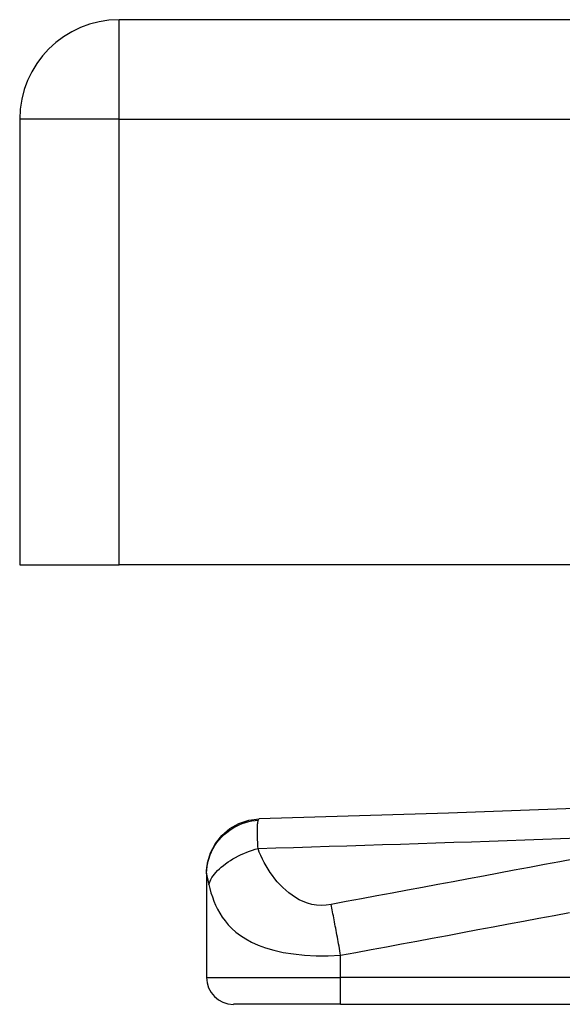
# Model space of a CAD drawing. Header units: inches. Extents: x 2.8 to 89.6, y 4.6 to 48.7.
# Tile 52 of 107: x 2.8 to 3.6, y 39 to 40.5. Entities that reach past the tile are written whole.
import ezdxf

# ---------------------------------------------------------------- set-up
doc = ezdxf.new("R2010")
doc.units = ezdxf.units.IN
doc.header["$MEASUREMENT"] = 0
doc.layers.add('Visible Edges(ANSI)', color=7, linetype='Continuous', lineweight=25)
doc.layers.add('Visible Tangent Edges(ANSI)', color=7, linetype='Continuous', lineweight=25)

msp = doc.modelspace()

# ---------------------------------------------------------------- linework, layer by layer
at = {"layer": 'Visible Edges(ANSI)'}
for p, q in [((18.5795, 40.4942), (2.9535, 40.4942)), ((2.8075, 40.3482), (2.8075, 39.6942)), ((2.8075, 39.6942), (2.9535, 39.6942)), ((18.5795, 39.6942), (2.9535, 39.6942)), ((3.0819, 39.242), (3.0819, 39.2408)), ((3.0819, 39.2408), (3.0819, 39.0887)), ((3.2787, 39.0494), (3.1213, 39.0494)), ((3.2787, 39.0494), (3.9278, 39.0494))]:
    msp.add_line(p, q, dxfattribs=at)
at = {"layer": 'Visible Edges(ANSI)', "flags": 128}
for points in [[(3.7153, 39.3402), (3.4371, 39.33), (3.1591, 39.3213)], [(3.0819, 39.242), (3.0833, 39.2572), (3.0877, 39.2718), (3.0948, 39.2854), (3.1044, 39.2973), (3.116, 39.3072), (3.1294, 39.3147), (3.1439, 39.3194), (3.1591, 39.3213)]]:
    msp.add_lwpolyline(points, dxfattribs=at)
at = {"layer": 'Visible Edges(ANSI)'}
for centre, radius, start, end in [((2.9535, 40.3482), 0.146, 90, 180), ((3.1213, 39.0887), 0.0394, 180, 270)]:
    msp.add_arc(centre, radius, start, end, dxfattribs=at)
at = {"layer": 'Visible Tangent Edges(ANSI)'}
for p, q in [((2.9535, 40.3482), (2.9535, 40.4942)), ((2.9535, 40.3482), (2.8075, 40.3482)), ((2.9535, 39.6942), (2.9535, 40.3482)), ((2.9535, 40.3482), (18.5795, 40.3482)), ((3.2787, 39.0887), (3.2787, 39.1213)), ((3.0819, 39.0887), (3.2787, 39.0887)), ((3.2787, 39.0494), (3.2787, 39.0887)), ((3.9278, 39.0887), (3.2787, 39.0887))]:
    msp.add_line(p, q, dxfattribs=at)
at = {"layer": 'Visible Tangent Edges(ANSI)', "flags": 128}
for points in [[(3.0819, 39.2408), (3.082, 39.2453), (3.0824, 39.2499), (3.0831, 39.2545), (3.0842, 39.2592), (3.0855, 39.2639), (3.0872, 39.2686), (3.0892, 39.2733), (3.0915, 39.2778), (3.0942, 39.2823), (3.0971, 39.2866), (3.1004, 39.2907), (3.1039, 39.2946), (3.1077, 39.2983), (3.1118, 39.3017), (3.116, 39.3049), (3.1204, 39.3077), (3.1249, 39.3103), (3.1296, 39.3125), (3.1343, 39.3145), (3.139, 39.3161), (3.1438, 39.3174), (3.1485, 39.3184), (3.1532, 39.3191), (3.1578, 39.3195)], [(3.1575, 39.2781), (3.1573, 39.2807), (3.1572, 39.2832), (3.1571, 39.2856), (3.157, 39.2879), (3.1569, 39.2902), (3.1569, 39.2924), (3.1568, 39.2945), (3.1567, 39.2965), (3.1567, 39.2984), (3.1567, 39.3003), (3.1566, 39.3021), (3.1566, 39.304), (3.1566, 39.3059), (3.1567, 39.3077), (3.1567, 39.3094), (3.1568, 39.311), (3.1568, 39.3124), (3.1569, 39.3138), (3.157, 39.315), (3.1572, 39.3161), (3.1573, 39.3171), (3.1575, 39.318), (3.1576, 39.3188), (3.1578, 39.3195)], [(3.1578, 39.3195), (3.1579, 39.3197), (3.1579, 39.3198), (3.158, 39.3199), (3.158, 39.3201), (3.1581, 39.3202), (3.1581, 39.3203), (3.1582, 39.3204), (3.1582, 39.3205), (3.1583, 39.3206), (3.1583, 39.3207), (3.1584, 39.3208), (3.1584, 39.3209), (3.1585, 39.321), (3.1585, 39.321), (3.1586, 39.3211), (3.1586, 39.3211), (3.1587, 39.3212), (3.1588, 39.3212), (3.1588, 39.3213), (3.1589, 39.3213), (3.1589, 39.3213), (3.159, 39.3213), (3.159, 39.3213), (3.1591, 39.3213)], [(3.1575, 39.2781), (3.1836, 39.2788), (3.2097, 39.2796), (3.2358, 39.2804), (3.262, 39.2812), (3.2881, 39.282), (3.3142, 39.2828), (3.3403, 39.2837), (3.3665, 39.2845), (3.3926, 39.2854), (3.4187, 39.2863), (3.4449, 39.2871), (3.471, 39.288), (3.4971, 39.289), (3.5233, 39.2899), (3.5494, 39.2908), (3.5756, 39.2918), (3.6017, 39.2927), (3.6278, 39.2937)], [(3.0853, 39.2254), (3.0861, 39.2278), (3.087, 39.2302), (3.0883, 39.2326), (3.0897, 39.2352), (3.0915, 39.2377), (3.0934, 39.2403), (3.0956, 39.2429), (3.098, 39.2455), (3.1007, 39.2481), (3.1035, 39.2507), (3.1066, 39.2532), (3.1099, 39.2557), (3.1134, 39.2582), (3.117, 39.2605), (3.1207, 39.2628), (3.1246, 39.2649), (3.1286, 39.267), (3.1326, 39.269), (3.1367, 39.2708), (3.1409, 39.2725), (3.1451, 39.2741), (3.1492, 39.2756), (3.1534, 39.2769), (3.1575, 39.2781)], [(3.2648, 39.1957), (3.2576, 39.1947), (3.2504, 39.1944), (3.2433, 39.1949), (3.2365, 39.196), (3.2299, 39.1978), (3.2238, 39.2001), (3.218, 39.2029), (3.2125, 39.206), (3.2074, 39.2094), (3.2026, 39.213), (3.1981, 39.2168), (3.1938, 39.2208), (3.1897, 39.225), (3.1858, 39.2293), (3.1822, 39.2337), (3.1787, 39.2382), (3.1754, 39.2428), (3.1722, 39.2476), (3.1693, 39.2524), (3.1665, 39.2573), (3.164, 39.2624), (3.1616, 39.2675), (3.1594, 39.2728), (3.1575, 39.2781)], [(3.6231, 39.2627), (3.6007, 39.2586), (3.5783, 39.2544), (3.5559, 39.2502), (3.5335, 39.246), (3.5111, 39.2418), (3.4887, 39.2376), (3.4664, 39.2334), (3.444, 39.2293), (3.4216, 39.2251), (3.3992, 39.2209), (3.3768, 39.2167), (3.3544, 39.2125), (3.332, 39.2083), (3.3095, 39.2041), (3.2871, 39.2), (3.2648, 39.1957)], [(3.0819, 39.2408), (3.0819, 39.2405), (3.0819, 39.2401), (3.082, 39.2397), (3.082, 39.2393), (3.0821, 39.2388), (3.0822, 39.2383), (3.0823, 39.2378), (3.0825, 39.2372), (3.0826, 39.2366), (3.0827, 39.236), (3.0829, 39.2353), (3.0831, 39.2346), (3.0833, 39.2339), (3.0835, 39.2332), (3.0836, 39.2325), (3.0838, 39.2318), (3.084, 39.2311), (3.0842, 39.2303), (3.0843, 39.2296), (3.0845, 39.2288), (3.0847, 39.228), (3.0849, 39.2271), (3.0851, 39.2263), (3.0853, 39.2254)], [(3.0853, 39.2254), (3.0867, 39.2193), (3.0884, 39.2131), (3.0904, 39.207), (3.0926, 39.2009), (3.0951, 39.1949), (3.098, 39.189), (3.1013, 39.1831), (3.1049, 39.1774), (3.1091, 39.1717), (3.1138, 39.1661), (3.1191, 39.1607), (3.125, 39.1554), (3.1318, 39.1503), (3.1394, 39.1454), (3.148, 39.1407), (3.1577, 39.1363), (3.1686, 39.1323), (3.1809, 39.1287), (3.1945, 39.1256), (3.2095, 39.1232), (3.2257, 39.1214), (3.2429, 39.1205), (3.2607, 39.1204), (3.2787, 39.1213)], [(3.2787, 39.1213), (3.2782, 39.1246), (3.2776, 39.1279), (3.277, 39.1312), (3.2764, 39.1346), (3.2758, 39.1379), (3.2752, 39.1413), (3.2746, 39.1446), (3.274, 39.1479), (3.2734, 39.1512), (3.2728, 39.1545), (3.2722, 39.1577), (3.2716, 39.1609), (3.271, 39.1641), (3.2704, 39.1672), (3.2698, 39.1703), (3.2692, 39.1734), (3.2686, 39.1764), (3.2681, 39.1794), (3.2675, 39.1822), (3.2669, 39.1851), (3.2664, 39.1878), (3.2659, 39.1905), (3.2653, 39.1932), (3.2648, 39.1957)], [(3.2787, 39.1213), (3.3011, 39.1254), (3.3235, 39.1296), (3.3459, 39.1338), (3.3683, 39.138), (3.3907, 39.1421), (3.4131, 39.1463), (3.4355, 39.1505), (3.4579, 39.1547), (3.4803, 39.1589), (3.5027, 39.1631), (3.5251, 39.1673), (3.5475, 39.1714), (3.5699, 39.1756), (3.5923, 39.1798), (3.6147, 39.184)]]:
    msp.add_lwpolyline(points, dxfattribs=at)

doc.saveas('drawing.dxf')
